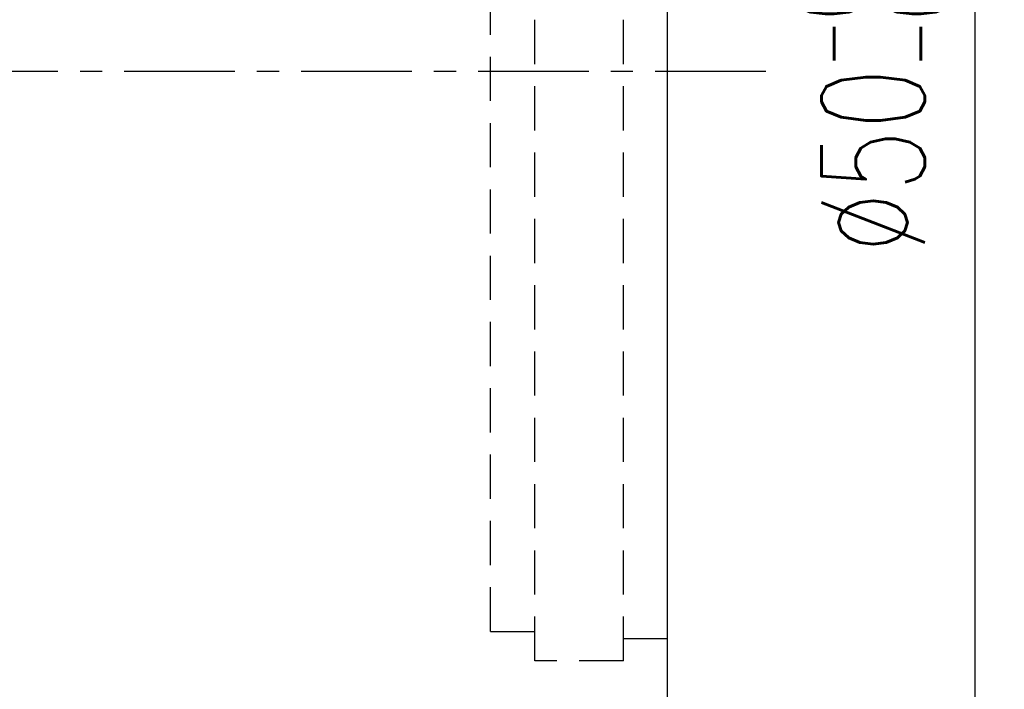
# Model space of a CAD drawing. Extents: x 487 to 808, y 33 to 377.
# Tile 32 of 48: x 775 to 808, y 92 to 115. Entities that reach past the tile are written whole.
import ezdxf

# ---------------------------------------------------------------- set-up
doc = ezdxf.new("R2010")
doc.units = 0
doc.header["$LTSCALE"] = 3
doc.header["$MEASUREMENT"] = 0
doc.linetypes.add('CENTER', pattern=[2, 1.25, -0.25, 0.25, -0.25])
doc.linetypes.add('DASHED', pattern=[0.75, 0.5, -0.25])
for name, color, linetype in [('CL', 1, 'CENTER'), ('DIM', 4, 'CONTINUOUS'), ('HID', 2, 'DASHED'), ('OUT', 3, 'CONTINUOUS')]:
    doc.layers.add(name, color=color, linetype=linetype)
doc.styles.add('DIM-7', font='SIMPLEX.shx', dxfattribs={"width": 0.7, "bigfont": 'chineset.shx'})
doc.dimstyles.new('CNS', dxfattribs={"dimtxt": 3.5, "dimasz": 2.5, "dimexe": 1, "dimexo": 1.5, "dimgap": 0.09, "dimtad": 0, "dimdsep": 46, "dimtxsty": 'DIM-7', "dimcen": 0.09, "dimclrd": 1, "dimclre": 1, "dimclrt": 4, "dimadec": 0, "dimazin": 0, "dimtfac": 1, "dimtix": 1, "dimtmove": 2, "dimatfit": 3, "dimfxl": 1, "dimtvp": 0.971429, "dimtolj": 1, "dimarcsym": 0})

# ---------------------------------------------------------------- blocks, each defined once
blk = doc.blocks.new('*D19')
at = {"layer": 'DIM', "color": 0, "lineweight": -2, "transparency": 16777216}
for p, q in [((797.442, 137.947), (808.359, 137.947)), ((807.359, 135.447), (807.359, 90.447)), ((797.442, 87.947), (808.359, 87.947))]:
    blk.add_line(p, q, dxfattribs=at)
at = {"layer": 'DIM', "color": 0, "transparency": 16777216}
for points in [[(806.942, 135.447), (807.775, 135.447), (807.359, 137.947)], [(806.942, 90.447), (807.775, 90.447), (807.359, 87.947)]]:
    blk.add_solid(points, dxfattribs=at)
at = {"layer": 'DIM', "color": 0, "transparency": 16777216, "insert": (803.909, 112.947), "char_height": 3.5, "attachment_point": 5, "rotation": 90, "style": 'DIM-7'}
blk.add_mtext('\\A1;%%C50{\\H2.100000;\\S-0.01^ -0.03;}', dxfattribs=at)

msp = doc.modelspace()

# ---------------------------------------------------------------- linework, layer by layer
at = {"layer": 'CL', "color": 7, "linetype": 'CENTER'}
msp.add_line((800.269, 112.947), (740.531, 112.947), dxfattribs=at)
at = {"layer": 'HID', "color": 7, "linetype": 'DASHED'}
for p, q in [((792.442, 92.947), (792.442, 132.947)), ((795.442, 92.947), (795.442, 132.947)), ((790.942, 93.947), (790.942, 131.947)), ((790.942, 93.947), (792.442, 93.947)), ((796.942, 93.697), (795.442, 93.697)), ((795.442, 92.947), (792.442, 92.947))]:
    msp.add_line(p, q, dxfattribs=at)
at = {"layer": 'OUT', "color": 7}
msp.add_line((796.942, 88.947), (796.942, 136.947), dxfattribs=at)

# ---------------------------------------------------------------- dimensions: what is measured, and where the dimension line sits
at = {"layer": 'DIM', "color": 7}
dim = msp.add_linear_dim(base=(807.359, 87.947), p1=(795.942, 137.947), p2=(795.942, 87.947), angle=90, text='%%C<>', dimstyle='CNS', override={"dimgap": 1, "dimtad": 1, "dimclrd": 0, "dimclre": 0, "dimclrt": 0, "dimtol": 1, "dimlim": 0, "dimtp": -0.01, "dimtm": 0.03, "dimtfac": 0.6, "dimtmove": 1}, dxfattribs=at)
dim.commit()
dim.dimension.update_dxf_attribs({"geometry": '*D19', "text_midpoint": (803.909, 112.947)})

doc.saveas('drawing.dxf')
